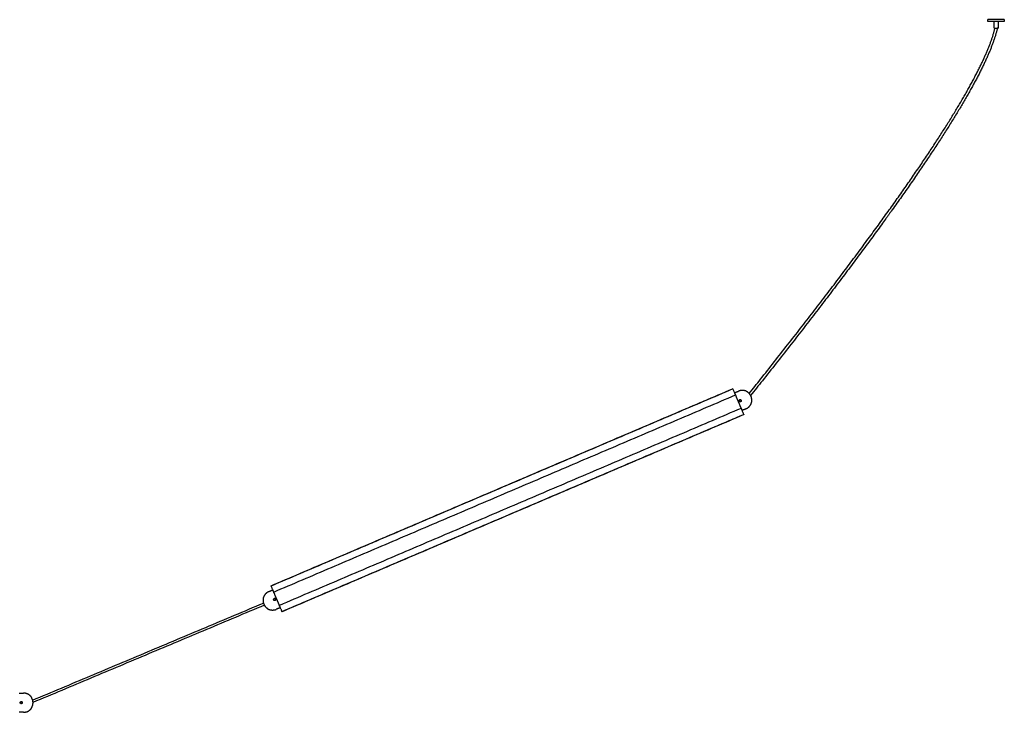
# Model space of a CAD drawing. Header units: millimetres. Extents: x 2945 to 7288, y 1104 to 2933.
# Tile 5 of 12: x 4500 to 5676, y 1109 to 1937. Entities that reach past the tile are written whole.
import ezdxf

# ---------------------------------------------------------------- set-up
doc = ezdxf.new("R2010")
doc.units = ezdxf.units.MM
doc.layers.add('Make2D$Visible$Curvas', color=7, linetype='Continuous')

msp = doc.modelspace()

# ---------------------------------------------------------------- linework, layer by layer
at = {"layer": 'Make2D$Visible$Curvas', "color": 7, "lineweight": -3}
for points, weights, knots in [([(5676.3, 1937.4), (5676.3, 1937.4), (5666.6, 1937.4), (5656.8, 1937.4), (5656.8, 1937.4)], [1, 0.707106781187, 1, 0.707106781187, 1], [-61.261057, -61.261057, -61.261057, -45.945793, -45.945793, -30.630528, -30.630528, -30.630528]), ([(5676.3, 1935.4), (5676.3, 1935.4), (5666.6, 1935.4), (5656.8, 1935.4), (5656.8, 1935.4)], [1, 0.707106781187, 1, 0.707106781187, 1], [-61.261057, -61.261057, -61.261057, -45.945793, -45.945793, -30.630528, -30.630528, -30.630528]), ([(5664.1, 1927.4), (5664.1, 1927.4), (5666.6, 1927.4), (5669.1, 1927.4), (5669.1, 1927.4)], [1, 0.707106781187, 1, 0.707106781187, 1], [0, 0, 0, 3.926991, 3.926991, 7.853982, 7.853982, 7.853982]), ([(5355, 1488.5), (5355, 1488.5), (5355.1, 1488.2), (5355.2, 1488), (5355.3, 1487.8)], [1, 0.866025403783, 1, 0.866025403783, 1], [-1.047198, -1.047198, -1.047198, -0.523599, -0.523599, 0, 0, 0]), ([(5361.5, 1473.2), (5361.6, 1473), (5361.7, 1472.8), (5361.8, 1472.5), (5361.8, 1472.5)], [1, 0.866025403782, 1, 0.866025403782, 1], [-1.047198, -1.047198, -1.047198, -0.523599, -0.523599, 0, 0, 0]), ([(4803.5, 1252.1), (4803.4, 1252.3), (4803.3, 1252.5), (4803.2, 1252.8), (4803.2, 1252.8)], [1, 0.866025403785, 1, 0.866025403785, 1], [0, 0, 0, 0.523599, 0.523599, 1.047198, 1.047198, 1.047198]), ([(4810, 1236.8), (4810, 1236.8), (4809.9, 1237.1), (4809.8, 1237.3), (4809.7, 1237.5)], [1, 0.866025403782, 1, 0.866025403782, 1], [-1.047198, -1.047198, -1.047198, -0.523599, -0.523599, 0, 0, 0])]:
    msp.add_rational_spline(points, weights, degree=2, knots=knots, dxfattribs=at)
for points, degree in [([(5656.8, 1935.4), (5656.8, 1937.4)], 1), ([(5664.1, 1927.4), (5664.1, 1935.4)], 1), ([(5669.1, 1935.4), (5669.1, 1927.4)], 1), ([(5676.3, 1937.4), (5676.3, 1935.4)], 1), ([(5534.4, 1698.8), (5532.8, 1696.6), (5531.2, 1694.4), (5529.6, 1692.2)], 3), ([(4800, 1260.3), (5351.8, 1496)], 1), ([(5351.9, 1495.7), (4800.1, 1260)], 1), ([(5351.9, 1495.7), (5352, 1495.4)], 1), ([(4803.2, 1252.8), (5355, 1488.5)], 1), ([(5353.9, 1491.1), (5358.7, 1493.1)], 1), ([(5355.3, 1487.8), (5355.4, 1487.4)], 1), ([(5361.1, 1482.6), (5361, 1482.7), (5360.8, 1482.7), (5360.7, 1482.7)], 3), ([(5361.8, 1472.5), (4810, 1236.8)], 1), ([(5359.5, 1481.9), (5359.5, 1481.8), (5359.4, 1481.6), (5359.4, 1481.5)], 3), ([(5359.4, 1481.4), (5359.4, 1481.3), (5359.5, 1481.1), (5359.5, 1481)], 3), ([(5359.5, 1481), (5359.6, 1480.8), (5359.7, 1480.7), (5359.8, 1480.6)], 3), ([(5361.5, 1482.4), (5361.4, 1482.5), (5361.3, 1482.6), (5361.1, 1482.6)], 3), ([(5361.3, 1473.6), (5361.5, 1473.2)], 1), ([(5361.8, 1482), (5361.8, 1482.1), (5361.7, 1482.3), (5361.5, 1482.4)], 3), ([(5361.9, 1481.5), (5361.9, 1481.7), (5361.9, 1481.8), (5361.8, 1482)], 3), ([(5367.7, 1472), (5362.9, 1469.9)], 1), ([(4813.1, 1229.6), (5364.9, 1465.3)], 1), ([(5365, 1465), (4813.2, 1229.3)], 1), ([(5364.7, 1465.6), (5364.9, 1465.3)], 1), ([(4800.3, 1259.7), (4800.1, 1260)], 1), ([(4797.3, 1253.3), (4802.1, 1255.4)], 1), ([(4803.7, 1251.7), (4803.5, 1252.1)], 1), ([(4515.1, 1123.5), (4790.9, 1239.6)], 1), ([(4792, 1237.1), (4515.5, 1120.7)], 1), ([(4803.4, 1244.7), (4803.3, 1244.6), (4803.2, 1244.4), (4803.1, 1244.3)], 3), ([(4803.1, 1244.3), (4803.1, 1244.1), (4803.1, 1244), (4803.1, 1243.8)], 3), ([(4803.1, 1243.8), (4803.1, 1243.7), (4803.1, 1243.5), (4803.2, 1243.3)], 3), ([(4803.2, 1243.3), (4803.2, 1243.2), (4803.3, 1243.1), (4803.4, 1242.9)], 3), ([(4805.5, 1244.3), (4805.4, 1244.5), (4805.3, 1244.6), (4805.2, 1244.7)], 3), ([(4805.5, 1244.3), (4805.4, 1244.4), (4805.3, 1244.6), (4805.2, 1244.7)], 3), ([(4805.6, 1243.8), (4805.6, 1244), (4805.5, 1244.2), (4805.5, 1244.3)], 3), ([(4809.7, 1237.5), (4809.6, 1237.9)], 1), ([(4811.1, 1234.2), (4806.3, 1232.2)], 1), ([(4813.1, 1229.6), (4813, 1229.9)], 1), ([(4499, 1132), (4504.2, 1132)], 1), ([(4500.3, 1120.9), (4500.3, 1120.7), (4500.2, 1120.6), (4500.2, 1120.5)], 3), ([(4500.2, 1120.5), (4500.2, 1120.3), (4500.3, 1120.1), (4500.3, 1120)], 3), ([(4500.6, 1121.4), (4500.5, 1121.2), (4500.4, 1121.1), (4500.3, 1120.9)], 3), ([(4502.4, 1121.4), (4502.3, 1121.5), (4502.1, 1121.6), (4502, 1121.6)], 3), ([(4502.6, 1121), (4502.6, 1121.1), (4502.5, 1121.2), (4502.4, 1121.4)], 3), ([(4502.7, 1120.9), (4502.6, 1121.1), (4502.5, 1121.2), (4502.4, 1121.4)], 3), ([(4502.7, 1120.5), (4502.7, 1120.6), (4502.7, 1120.8), (4502.7, 1120.9)], 3), ([(4502.7, 1120), (4502.7, 1120.1), (4502.7, 1120.3), (4502.7, 1120.5)], 3), ([(4504.2, 1109), (4499, 1109)], 1)]:
    msp.add_open_spline(points, degree=degree, dxfattribs=at)
for points, knots in [([(5515.3, 1677.3), (5519.3, 1682.8), (5523.3, 1688.3), (5527.3, 1693.8), (5529.2, 1696.5), (5531.2, 1699.1), (5533.1, 1701.8), (5535, 1704.5), (5536.9, 1707.1), (5538.8, 1709.8), (5542.5, 1715), (5546.2, 1720.1), (5549.8, 1725.3), (5553.4, 1730.3), (5556.9, 1735.3), (5560.4, 1740.3), (5563.7, 1745.2), (5567.1, 1750), (5570.4, 1754.9), (5572, 1757.2), (5573.6, 1759.6), (5575.2, 1761.9), (5576.8, 1764.3), (5578.4, 1766.6), (5579.9, 1768.9), (5581.5, 1771.2), (5583, 1773.5), (5584.5, 1775.7), (5586, 1778), (5587.5, 1780.3), (5589, 1782.5), (5590.4, 1784.7), (5591.9, 1786.9), (5593.3, 1789.1), (5594.7, 1791.2), (5596.1, 1793.4), (5597.5, 1795.6), (5598.9, 1797.7), (5600.2, 1799.8), (5601.6, 1801.9), (5602.9, 1804), (5604.3, 1806.1), (5605.6, 1808.2), (5606.9, 1810.2), (5608.1, 1812.2), (5609.4, 1814.3), (5610.7, 1816.3), (5611.9, 1818.3), (5613.2, 1820.3), (5614.4, 1822.3), (5615.5, 1824.2), (5616.7, 1826.1), (5617.9, 1828.1), (5619.1, 1830), (5620.2, 1832), (5621.3, 1833.8), (5622.4, 1835.7), (5623.5, 1837.5), (5624.6, 1839.4), (5625.7, 1841.3), (5626.8, 1843.1), (5627.8, 1844.9), (5628.9, 1846.7), (5629.9, 1848.4), (5630.9, 1850.2), (5631.9, 1852), (5632.9, 1853.8), (5633.4, 1854.6), (5633.8, 1855.5), (5634.3, 1856.4), (5634.8, 1857.2), (5635.3, 1858.1), (5635.7, 1858.9), (5636.2, 1859.8), (5636.7, 1860.6), (5637.1, 1861.4), (5637.6, 1862.3), (5638, 1863.1), (5638.5, 1864), (5638.9, 1864.8), (5639.3, 1865.6), (5639.8, 1866.4), (5640.2, 1867.2), (5640.6, 1868), (5641.1, 1868.9), (5641.9, 1870.5), (5642.7, 1872.1), (5643.6, 1873.7), (5644, 1874.4), (5644.4, 1875.2), (5644.7, 1876), (5645.1, 1876.8), (5645.5, 1877.5), (5645.9, 1878.3), (5646.3, 1879.1), (5646.7, 1879.8), (5647, 1880.6), (5647.4, 1881.3), (5647.8, 1882.1), (5648.2, 1882.9), (5648.5, 1883.6), (5648.9, 1884.3), (5649.2, 1885.1), (5649.6, 1885.8), (5649.9, 1886.5), (5650.3, 1887.3), (5650.6, 1888), (5650.9, 1888.7), (5651.3, 1889.4), (5651.6, 1890.1), (5651.9, 1890.9), (5652.3, 1891.6), (5652.6, 1892.3), (5652.9, 1893), (5653.2, 1893.7), (5653.5, 1894.4), (5653.8, 1895.1), (5654.1, 1895.8), (5654.4, 1896.4), (5654.7, 1897.1), (5655, 1897.8), (5655.3, 1898.5), (5655.6, 1899.1), (5655.9, 1899.8), (5656.1, 1900.5), (5656.4, 1901.1), (5656.7, 1901.8), (5657, 1902.4), (5657.2, 1903.1), (5657.5, 1903.7), (5657.7, 1904.4), (5658, 1905), (5658.2, 1905.7), (5658.5, 1906.3), (5658.7, 1906.9), (5659, 1907.5), (5659.2, 1908.2), (5659.4, 1908.8), (5659.7, 1909.4), (5659.9, 1910), (5660.1, 1910.6), (5660.3, 1911.2), (5660.6, 1911.8), (5660.8, 1912.4), (5661, 1913), (5661.2, 1913.6), (5661.4, 1914.2), (5661.6, 1914.8), (5661.8, 1915.4), (5662, 1916), (5662.2, 1916.5), (5662.4, 1917.1), (5662.5, 1917.7), (5662.7, 1918.2), (5662.9, 1918.8), (5663.1, 1919.3), (5663.2, 1919.9), (5663.4, 1920.5), (5663.6, 1921), (5663.7, 1921.6), (5663.9, 1922.1), (5664, 1922.6), (5664.2, 1923.2), (5664.3, 1923.7), (5664.5, 1924.2), (5664.6, 1924.7), (5664.7, 1925.3), (5664.9, 1925.8), (5665, 1926.3), (5665.1, 1926.7), (5665.2, 1927), (5665.2, 1927.4)], [241.494128, 241.494128, 241.494128, 241.494128, 261.883208, 261.883208, 261.883208, 271.737459, 271.737459, 271.737459, 281.59166, 281.59166, 281.59166, 300.618919, 300.618919, 300.618919, 318.965656, 318.965656, 318.965656, 336.632754, 336.632754, 336.632754, 345.127286, 345.127286, 345.127286, 353.622229, 353.622229, 353.622229, 361.777185, 361.777185, 361.777185, 369.93276, 369.93276, 369.93276, 377.750443, 377.750443, 377.750443, 385.567994, 385.567994, 385.567994, 393.047796, 393.047796, 393.047796, 400.527534, 400.527534, 400.527534, 407.671242, 407.671242, 407.671242, 414.813906, 414.813906, 414.813906, 421.62081, 421.62081, 421.62081, 428.427151, 428.427151, 428.427151, 434.899935, 434.899935, 434.899935, 441.371181, 441.371181, 441.371181, 447.509269, 447.509269, 447.509269, 453.647104, 453.647104, 453.647104, 456.59127, 456.59127, 456.59127, 459.535373, 459.535373, 459.535373, 462.396505, 462.396505, 462.396505, 465.257216, 465.257216, 465.257216, 468.03596, 468.03596, 468.03596, 470.814063, 470.814063, 470.814063, 476.205675, 476.205675, 476.205675, 478.819112, 478.819112, 478.819112, 481.431879, 481.431879, 481.431879, 483.963388, 483.963388, 483.963388, 486.494662, 486.494662, 486.494662, 488.94405, 488.94405, 488.94405, 491.393227, 491.393227, 491.393227, 493.761918, 493.761918, 493.761918, 496.129184, 496.129184, 496.129184, 498.41606, 498.41606, 498.41606, 500.703409, 500.703409, 500.703409, 502.928954, 502.928954, 502.928954, 505.114123, 505.114123, 505.114123, 507.260669, 507.260669, 507.260669, 509.365651, 509.365651, 509.365651, 511.431128, 511.431128, 511.431128, 513.456382, 513.456382, 513.456382, 515.442323, 515.442323, 515.442323, 517.388607, 517.388607, 517.388607, 519.296192, 519.296192, 519.296192, 521.163946, 521.163946, 521.163946, 522.991539, 522.991539, 522.991539, 524.78102, 524.78102, 524.78102, 526.532171, 526.532171, 526.532171, 528.244117, 528.244117, 528.244117, 529.917989, 529.917989, 529.917989, 531.554511, 531.554511, 531.554511, 533.152689, 533.152689, 533.152689, 534.275208, 534.275208, 534.275208, 534.275208]), ([(5668.1, 1927.3), (5668.1, 1927.3), (5668.1, 1927.2), (5668.1, 1927.2), (5667.9, 1926.7), (5667.8, 1926.1), (5667.7, 1925.6), (5667.6, 1925.1), (5667.4, 1924.6), (5667.3, 1924), (5667.2, 1923.5), (5667, 1923), (5666.9, 1922.4), (5666.7, 1921.9), (5666.6, 1921.3), (5666.4, 1920.8), (5666.2, 1920.2), (5666.1, 1919.7), (5665.9, 1919.1), (5665.7, 1918.5), (5665.6, 1918), (5665.4, 1917.4), (5665.2, 1916.8), (5665, 1916.2), (5664.8, 1915.7), (5664.6, 1915.1), (5664.4, 1914.5), (5664.2, 1913.9), (5664, 1913.3), (5663.8, 1912.7), (5663.6, 1912.1), (5663.4, 1911.5), (5663.2, 1910.9), (5663, 1910.3), (5662.8, 1909.7), (5662.5, 1909), (5662.3, 1908.4), (5662.1, 1907.8), (5661.8, 1907.2), (5661.6, 1906.5), (5661.3, 1905.9), (5661.1, 1905.3), (5660.8, 1904.6), (5660.6, 1904), (5660.3, 1903.3), (5660.1, 1902.7), (5659.8, 1902), (5659.5, 1901.4), (5659.3, 1900.7), (5659, 1900.1), (5658.7, 1899.4), (5658.4, 1898.7), (5658.2, 1898), (5657.9, 1897.4), (5657.6, 1896.7), (5657.3, 1896), (5657, 1895.3), (5656.7, 1894.6), (5656.4, 1893.9), (5656.1, 1893.2), (5655.8, 1892.5), (5655.4, 1891.8), (5655.1, 1891.1), (5654.8, 1890.4), (5654.5, 1889.7), (5654.1, 1889), (5653.8, 1888.3), (5653.5, 1887.5), (5653.1, 1886.8), (5652.8, 1886.1), (5652.5, 1885.3), (5652.1, 1884.6), (5651.7, 1883.9), (5651.4, 1883.1), (5651, 1882.4), (5650.7, 1881.6), (5650.3, 1880.9), (5649.9, 1880.1), (5649.6, 1879.3), (5649.2, 1878.6), (5648.8, 1877.8), (5648.4, 1877.1), (5648, 1876.3), (5647.6, 1875.5), (5647.2, 1874.7), (5646.9, 1873.9), (5646.5, 1873.2), (5646.1, 1872.4), (5645.2, 1870.8), (5644.4, 1869.2), (5643.6, 1867.6), (5643.1, 1866.7), (5642.7, 1865.9), (5642.3, 1865.1), (5641.8, 1864.3), (5641.4, 1863.5), (5640.9, 1862.6), (5640.5, 1861.8), (5640, 1860.9), (5639.6, 1860.1), (5639.1, 1859.3), (5638.7, 1858.4), (5638.2, 1857.6), (5637.7, 1856.7), (5637.2, 1855.9), (5636.8, 1855), (5636.3, 1854.1), (5635.8, 1853.3), (5635.3, 1852.4), (5634.3, 1850.6), (5633.3, 1848.8), (5632.3, 1847.1), (5631.3, 1845.3), (5630.3, 1843.5), (5629.2, 1841.7), (5628.1, 1839.8), (5627.1, 1838), (5626, 1836.1), (5624.9, 1834.2), (5623.7, 1832.4), (5622.6, 1830.5), (5621.5, 1828.6), (5620.3, 1826.6), (5619.1, 1824.7), (5617.9, 1822.7), (5616.7, 1820.8), (5615.5, 1818.9), (5614.3, 1816.8), (5613, 1814.8), (5611.8, 1812.8), (5610.5, 1810.8), (5609.2, 1808.7), (5608, 1806.7), (5606.6, 1804.6), (5605.3, 1802.5), (5603.9, 1800.4), (5602.6, 1798.3), (5601.3, 1796.2), (5599.9, 1794.1), (5598.5, 1791.9), (5597.1, 1789.7), (5595.6, 1787.5), (5594.2, 1785.3), (5592.8, 1783.2), (5591.3, 1781), (5589.8, 1778.7), (5588.3, 1776.4), (5586.8, 1774.2), (5585.3, 1771.9), (5583.8, 1769.6), (5582.3, 1767.4), (5580.7, 1765), (5579.1, 1762.7), (5577.5, 1760.3), (5575.9, 1758), (5574.3, 1755.6), (5572.7, 1753.3), (5569.4, 1748.4), (5566, 1743.6), (5562.7, 1738.7), (5559.2, 1733.7), (5555.7, 1728.7), (5552.1, 1723.7), (5548.5, 1718.5), (5544.8, 1713.3), (5541.1, 1708.2), (5540.8, 1707.7), (5540.5, 1707.3), (5540.1, 1706.8), (5539.8, 1706.4), (5539.5, 1706), (5539.2, 1705.5), (5538.9, 1705.1), (5538.6, 1704.6), (5538.2, 1704.2), (5537.9, 1703.7), (5537.6, 1703.3), (5537.3, 1702.8), (5537, 1702.4), (5536.6, 1701.9), (5536.3, 1701.5), (5536, 1701.1), (5535.7, 1700.6), (5535.4, 1700.2), (5535, 1699.7), (5534.7, 1699.3), (5534.4, 1698.8), (5534.1, 1698.4), (5533.8, 1697.9), (5533.4, 1697.5), (5533.1, 1697.1), (5532.8, 1696.6), (5532.5, 1696.2), (5532.1, 1695.7), (5531.8, 1695.3), (5531.5, 1694.8), (5531.2, 1694.4), (5530.9, 1693.9), (5530.5, 1693.5), (5530.2, 1693.1), (5529.9, 1692.6), (5529.6, 1692.2)], [4.440933, 4.440933, 4.440933, 4.440933, 4.599788, 4.599788, 4.599788, 6.200517, 6.200517, 6.200517, 7.837673, 7.837673, 7.837673, 9.511458, 9.511458, 9.511458, 11.220952, 11.220952, 11.220952, 12.966984, 12.966984, 12.966984, 14.750788, 14.750788, 14.750788, 16.571553, 16.571553, 16.571553, 18.42913, 18.42913, 18.42913, 20.325671, 20.325671, 20.325671, 22.260902, 22.260902, 22.260902, 24.233735, 24.233735, 24.233735, 26.245198, 26.245198, 26.245198, 28.294995, 28.294995, 28.294995, 30.384099, 30.384099, 30.384099, 32.511828, 32.511828, 32.511828, 34.680307, 34.680307, 34.680307, 36.886604, 36.886604, 36.886604, 39.132531, 39.132531, 39.132531, 41.439732, 41.439732, 41.439732, 43.745437, 43.745437, 43.745437, 46.131208, 46.131208, 46.131208, 48.517492, 48.517492, 48.517492, 50.983965, 50.983965, 50.983965, 53.449812, 53.449812, 53.449812, 55.997284, 55.997284, 55.997284, 58.544228, 58.544228, 58.544228, 61.172185, 61.172185, 61.172185, 63.800119, 63.800119, 63.800119, 69.21965, 69.21965, 69.21965, 72.011191, 72.011191, 72.011191, 74.802792, 74.802792, 74.802792, 77.676171, 77.676171, 77.676171, 80.549437, 80.549437, 80.549437, 83.505503, 83.505503, 83.505503, 86.461138, 86.461138, 86.461138, 92.621436, 92.621436, 92.621436, 98.780236, 98.780236, 98.780236, 105.271655, 105.271655, 105.271655, 111.763115, 111.763115, 111.763115, 118.587668, 118.587668, 118.587668, 125.41149, 125.41149, 125.41149, 132.570672, 132.570672, 132.570672, 139.729776, 139.729776, 139.729776, 147.22456, 147.22456, 147.22456, 154.718427, 154.718427, 154.718427, 162.549737, 162.549737, 162.549737, 170.380318, 170.380318, 170.380318, 178.548521, 178.548521, 178.548521, 186.715343, 186.715343, 186.715343, 195.221916, 195.221916, 195.221916, 203.727401, 203.727401, 203.727401, 221.415383, 221.415383, 221.415383, 239.781489, 239.781489, 239.781489, 258.826757, 258.826757, 258.826757, 259.826757, 259.826757, 259.826757, 260.826757, 260.826757, 260.826757, 261.826757, 261.826757, 261.826757, 262.826757, 262.826757, 262.826757, 263.826757, 263.826757, 263.826757, 264.826757, 264.826757, 264.826757, 265.826757, 265.826757, 265.826757, 266.826757, 266.826757, 266.826757, 267.826757, 267.826757, 267.826757, 268.826757, 268.826757, 268.826757, 269.826757, 269.826757, 269.826757, 270.826757, 270.826757, 270.826757, 270.826757]), ([(5668.1, 1927.3), (5668.1, 1927.3), (5668.1, 1927.3), (5668, 1927.3), (5667.9, 1927.4), (5667.8, 1927.4), (5667.7, 1927.4), (5667.7, 1927.4), (5667.7, 1927.4)], [-2.211884, -2.211884, -2.211884, -2.211884, -1.864199, -1.681387, -1.49348, -1.301957, -1.108486, -1.105905, -1.105905, -1.105905, -1.105905]), ([(5667.7, 1927.4), (5667.7, 1927.4), (5667.8, 1927.4), (5667.9, 1927.4), (5668, 1927.3), (5668.1, 1927.3), (5668.1, 1927.3), (5668.1, 1927.3)], [1.113153, 1.113153, 1.113153, 1.113153, 1.301938, 1.493458, 1.681362, 1.864171, 2.212539, 2.212539, 2.212539, 2.212539]), ([(5529.6, 1692.2), (5525.6, 1686.7), (5521.6, 1681.2), (5517.6, 1675.7), (5513.4, 1670), (5509.2, 1664.4), (5505, 1658.7), (5500.7, 1652.9), (5496.4, 1647.1), (5492, 1641.3), (5487.6, 1635.3), (5483.1, 1629.3), (5478.5, 1623.3), (5473.9, 1617.2), (5469.2, 1611), (5464.6, 1604.9), (5459.7, 1598.6), (5454.9, 1592.3), (5450.1, 1586), (5445.1, 1579.5), (5440.1, 1573.1), (5435.1, 1566.6), (5429.9, 1560), (5424.8, 1553.3), (5419.6, 1546.7), (5414.3, 1539.9), (5409, 1533.1), (5403.6, 1526.4), (5398.2, 1519.4), (5392.7, 1512.5), (5387.2, 1505.5), (5382.5, 1499.6), (5377.8, 1493.8), (5373.2, 1487.9)], [8.218652, 8.218652, 8.218652, 8.218652, 28.623417, 28.623417, 28.623417, 49.710452, 49.710452, 49.710452, 71.479181, 71.479181, 71.479181, 93.929843, 93.929843, 93.929843, 117.063956, 117.063956, 117.063956, 140.880243, 140.880243, 140.880243, 165.381831, 165.381831, 165.381831, 190.567561, 190.567561, 190.567561, 216.436971, 216.436971, 216.436971, 242.9921, 242.9921, 242.9921, 265.548052, 265.548052, 265.548052, 265.548052]), ([(5371.5, 1490.2), (5376, 1495.9), (5380.5, 1501.6), (5385, 1507.3), (5390.5, 1514.2), (5396, 1521.2), (5401.4, 1528.1), (5406.8, 1534.9), (5412.1, 1541.7), (5417.4, 1548.5), (5422.6, 1555.1), (5427.7, 1561.7), (5432.9, 1568.3), (5437.9, 1574.8), (5442.9, 1581.2), (5447.8, 1587.7), (5452.7, 1594), (5457.5, 1600.3), (5462.3, 1606.6), (5467, 1612.7), (5471.7, 1618.9), (5476.3, 1625), (5480.8, 1631), (5485.3, 1636.9), (5489.8, 1642.9), (5494.1, 1648.7), (5498.5, 1654.6), (5502.8, 1660.4), (5507, 1666), (5511.1, 1671.7), (5515.3, 1677.3)], [5.482653, 5.482653, 5.482653, 5.482653, 27.230751, 27.230751, 27.230751, 53.776624, 53.776624, 53.776624, 79.636281, 79.636281, 79.636281, 104.811719, 104.811719, 104.811719, 129.302431, 129.302431, 129.302431, 153.107209, 153.107209, 153.107209, 176.229123, 176.229123, 176.229123, 198.66683, 198.66683, 198.66683, 220.421779, 220.421779, 220.421779, 241.494128, 241.494128, 241.494128, 241.494128]), ([(5359.5, 1481), (5359.5, 1481.1), (5359.5, 1481.2), (5359.4, 1481.3), (5359.4, 1481.4), (5359.4, 1481.6), (5359.5, 1481.8), (5359.6, 1482.1), (5359.7, 1482.2), (5359.8, 1482.4), (5359.9, 1482.5), (5360, 1482.6), (5360.1, 1482.6), (5360.3, 1482.7), (5360.5, 1482.7), (5360.8, 1482.7), (5361, 1482.7), (5361.3, 1482.6), (5361.4, 1482.5), (5361.7, 1482.3), (5361.8, 1482.1), (5361.8, 1482)], [0, 0, 0, 0, 0.246903, 0.246903, 0.493806, 0.493806, 0.987612, 0.987612, 1.481418, 1.481418, 1.728321, 1.728321, 1.975223, 1.975223, 2.469029, 2.469029, 2.962835, 2.962835, 3.456641, 3.456641, 3.950447, 3.950447, 3.950447, 3.950447]), ([(5360.7, 1482.7), (5360.7, 1482.7), (5360.7, 1482.7), (5360.5, 1482.7), (5360.3, 1482.7), (5360.1, 1482.6), (5360, 1482.5), (5359.9, 1482.4)], [1.4827196, 1.4827196, 1.4827196, 1.4827196, 1.4832549, 1.4832549, 1.9776732, 1.9776732, 2.3709788, 2.3709788, 2.3709788, 2.3709788]), ([(5360.5, 1482.7), (5360.5, 1482.7), (5360.4, 1482.7), (5360.3, 1482.7), (5360.3, 1482.7), (5360.2, 1482.6)], [1.6439787, 1.6439787, 1.6439787, 1.6439787, 1.7283205, 1.7283205, 1.9649509, 1.9649509, 1.9649509, 1.9649509]), ([(5361.5, 1482.4), (5361.4, 1482.5), (5361.3, 1482.6), (5361, 1482.7), (5360.8, 1482.7), (5360.7, 1482.7)], [0.497996, 0.497996, 0.497996, 0.497996, 0.9888366, 0.9888366, 1.4805343, 1.4805343, 1.4805343, 1.4805343]), ([(5370.9, 1490.8), (5370.8, 1490.9), (5370.7, 1491), (5370.5, 1491.2), (5370.4, 1491.3), (5370.3, 1491.4), (5370.2, 1491.5), (5370, 1491.6), (5369.9, 1491.7), (5369.7, 1491.9), (5369.6, 1492), (5369.5, 1492.1), (5369.5, 1492.2), (5369.4, 1492.2), (5369.4, 1492.2), (5369.4, 1492.2)], [0, 0, 0, 0, 0.37557, 0.37557, 0.75114, 0.75114, 1.12671, 1.12671, 1.502279, 1.502279, 2.253419, 2.253419, 2.628989, 2.628989, 3.004559, 3.004559, 3.004559, 3.004559]), ([(5359.7, 1482.3), (5359.7, 1482.3), (5359.7, 1482.2), (5359.6, 1482.1), (5359.5, 1482), (5359.5, 1481.8), (5359.4, 1481.6), (5359.4, 1481.5)], [2.5552201, 2.5552201, 2.5552201, 2.5552201, 2.7193007, 2.7193007, 2.9665099, 2.9665099, 3.4608209, 3.4608209, 3.4608209, 3.4608209]), ([(5359.4, 1481.5), (5359.4, 1481.5), (5359.4, 1481.5), (5359.4, 1481.3), (5359.5, 1481.1), (5359.5, 1481)], [3.4609274, 3.4609274, 3.4609274, 3.4609274, 3.4609282, 3.4609282, 3.9553465, 3.9553465, 3.9553465, 3.9553465]), ([(5360.2, 1482.6), (5360, 1482.6), (5359.9, 1482.5), (5359.7, 1482.2), (5359.6, 1482.1), (5359.5, 1482)], [1.9845816, 1.9845816, 1.9845816, 1.9845816, 2.4690293, 2.4690293, 2.9506965, 2.9506965, 2.9506965, 2.9506965]), ([(5361.8, 1482), (5361.9, 1481.8), (5361.9, 1481.7), (5361.9, 1481.3), (5361.9, 1481.2), (5361.8, 1480.9), (5361.7, 1480.7), (5361.5, 1480.5), (5361.3, 1480.4), (5361, 1480.3), (5360.8, 1480.2), (5360.5, 1480.2), (5360.4, 1480.3), (5360.1, 1480.4), (5359.9, 1480.5), (5359.7, 1480.7), (5359.6, 1480.8), (5359.5, 1481)], [0, 0, 0, 0, 0.494393, 0.494393, 0.988786, 0.988786, 1.483179, 1.483179, 1.977572, 1.977572, 2.471965, 2.471965, 2.966358, 2.966358, 3.460751, 3.460751, 3.955144, 3.955144, 3.955144, 3.955144]), ([(5361.8, 1482.1), (5361.8, 1482.1), (5361.7, 1482.1), (5361.7, 1482.2), (5361.6, 1482.3), (5361.6, 1482.3)], [0.0840528, 0.0840528, 0.0840528, 0.0840528, 0.2469029, 0.2469029, 0.404477, 0.404477, 0.404477, 0.404477]), ([(5369.3, 1472.8), (5369.3, 1472.8), (5369.3, 1472.8), (5369.3, 1472.8), (5369.3, 1472.8), (5369.4, 1472.9), (5369.5, 1473), (5369.7, 1473.1), (5369.8, 1473.2), (5370, 1473.4), (5370.2, 1473.5), (5370.3, 1473.6)], [0, 0, 0, 0, 0.251066, 0.251066, 0.502131, 0.502131, 1.004263, 1.004263, 1.506394, 1.506394, 2.008525, 2.008525, 2.008525, 2.008525]), ([(5370.3, 1473.6), (5370.4, 1473.7), (5370.6, 1473.8), (5370.8, 1474), (5370.9, 1474.1), (5371.1, 1474.2), (5371.2, 1474.3), (5371.3, 1474.4), (5371.3, 1474.4), (5371.3, 1474.4)], [0, 0, 0, 0, 0.503256, 0.503256, 1.006512, 1.006512, 1.509768, 1.509768, 2.013024, 2.013024, 2.013024, 2.013024]), ([(5374.5, 1480.4), (5374.5, 1480.4), (5374.5, 1480.4), (5374.5, 1480.5), (5374.5, 1480.5), (5374.5, 1480.6), (5374.5, 1480.7), (5374.5, 1480.8), (5374.5, 1480.9), (5374.5, 1481.2), (5374.5, 1481.4), (5374.5, 1481.9), (5374.5, 1482.2), (5374.5, 1482.4)], [0, 0, 0, 0, 0.375838, 0.375838, 0.751676, 0.751676, 1.127515, 1.127515, 1.503353, 1.503353, 2.255029, 2.255029, 3.006706, 3.006706, 3.006706, 3.006706]), ([(4790.5, 1244.9), (4790.5, 1244.9), (4790.5, 1244.9), (4790.5, 1244.9), (4790.5, 1244.8), (4790.5, 1244.6), (4790.5, 1244.5), (4790.5, 1244.2), (4790.5, 1244.1), (4790.5, 1243.9), (4790.5, 1243.8), (4790.5, 1243.5), (4790.5, 1243.4), (4790.5, 1243.2), (4790.5, 1243), (4790.5, 1242.9)], [0, 0, 0, 0, 0.37557, 0.37557, 0.75114, 0.75114, 1.502279, 1.502279, 1.877849, 1.877849, 2.253419, 2.253419, 2.628989, 2.628989, 3.004559, 3.004559, 3.004559, 3.004559]), ([(4803.2, 1243.3), (4803.1, 1243.5), (4803.1, 1243.7), (4803.1, 1244), (4803.1, 1244.1), (4803.2, 1244.4), (4803.3, 1244.6), (4803.5, 1244.8), (4803.7, 1244.9), (4803.9, 1245), (4804, 1245), (4804.1, 1245.1), (4804.2, 1245.1), (4804.5, 1245.1), (4804.6, 1245.1), (4804.9, 1244.9), (4805.1, 1244.8), (4805.2, 1244.7), (4805.3, 1244.6), (4805.4, 1244.5), (4805.4, 1244.4), (4805.5, 1244.3)], [0, 0, 0, 0, 0.493806, 0.493806, 0.987612, 0.987612, 1.481418, 1.481418, 1.975223, 1.975223, 2.222126, 2.222126, 2.469029, 2.469029, 2.962835, 2.962835, 3.456641, 3.456641, 3.703544, 3.703544, 3.950447, 3.950447, 3.950447, 3.950447]), ([(4803.4, 1244.7), (4803.3, 1244.6), (4803.2, 1244.4), (4803.1, 1244.3), (4803.1, 1244.3), (4803.1, 1244.3)], [2.4748122, 2.4748122, 2.4748122, 2.4748122, 2.9665099, 2.9665099, 2.9666051, 2.9666051, 2.9666051, 2.9666051]), ([(4803.1, 1244.3), (4803.1, 1244.3), (4803.1, 1244.3), (4803.1, 1244.1), (4803.1, 1244), (4803.1, 1243.8)], [2.9628343, 2.9628343, 2.9628343, 2.9628343, 2.9628352, 2.9628352, 3.4555582, 3.4555582, 3.4555582, 3.4555582]), ([(4803.1, 1243.7), (4803.1, 1243.7), (4803.1, 1243.6), (4803.1, 1243.5), (4803.1, 1243.4), (4803.1, 1243.4)], [3.54597, 3.54597, 3.54597, 3.54597, 3.703544, 3.703544, 3.8951764, 3.8951764, 3.8951764, 3.8951764]), ([(4805.5, 1244.3), (4805.5, 1244.2), (4805.6, 1244), (4805.6, 1243.7), (4805.5, 1243.5), (4805.4, 1243.2), (4805.3, 1243.1), (4805.1, 1242.8), (4805, 1242.7), (4804.6, 1242.6), (4804.5, 1242.6), (4804.2, 1242.6), (4804, 1242.6), (4803.7, 1242.7), (4803.6, 1242.8), (4803.3, 1243), (4803.2, 1243.2), (4803.2, 1243.3)], [0, 0, 0, 0, 0.494393, 0.494393, 0.988786, 0.988786, 1.483179, 1.483179, 1.977572, 1.977572, 2.471965, 2.471965, 2.966358, 2.966358, 3.460751, 3.460751, 3.955144, 3.955144, 3.955144, 3.955144]), ([(4804.2, 1245.1), (4804.1, 1245.1), (4803.9, 1245), (4803.7, 1244.9), (4803.5, 1244.8), (4803.4, 1244.7), (4803.4, 1244.7), (4803.4, 1244.7)], [1.584365, 1.584365, 1.584365, 1.584365, 1.9776732, 1.9776732, 2.4720916, 2.4720916, 2.4724012, 2.4724012, 2.4724012, 2.4724012]), ([(4803.8, 1245), (4803.7, 1244.9), (4803.7, 1244.9), (4803.6, 1244.8), (4803.6, 1244.8), (4803.5, 1244.8)], [1.9854933, 1.9854933, 1.9854933, 1.9854933, 2.2221264, 2.2221264, 2.3064651, 2.3064651, 2.3064651, 2.3064651]), ([(4804.8, 1245), (4804.6, 1245.1), (4804.5, 1245.1), (4804.1, 1245.1), (4804, 1245), (4803.8, 1245)], [0.9997468, 0.9997468, 0.9997468, 0.9997468, 1.4814176, 1.4814176, 1.9658653, 1.9658653, 1.9658653, 1.9658653]), ([(4805.2, 1244.7), (4805.1, 1244.8), (4804.9, 1244.9), (4804.7, 1245), (4804.6, 1245), (4804.5, 1245.1), (4804.4, 1245.1), (4804.4, 1245.1)], [0.4945232, 0.4945232, 0.4945232, 0.4945232, 0.9888366, 0.9888366, 1.2360458, 1.2360458, 1.4001237, 1.4001237, 1.4001237, 1.4001237]), ([(4805.2, 1244.7), (4805.2, 1244.7), (4805.2, 1244.7), (4805.1, 1244.8), (4804.9, 1244.9), (4804.8, 1245)], [0.4938043, 0.4938043, 0.4938043, 0.4938043, 0.4938059, 0.4938059, 0.9823826, 0.9823826, 0.9823826, 0.9823826]), ([(4794.1, 1234.5), (4794.3, 1234.3), (4794.5, 1234.1), (4794.8, 1233.8), (4795, 1233.7), (4795.2, 1233.5), (4795.2, 1233.4), (4795.4, 1233.3), (4795.4, 1233.3), (4795.5, 1233.2), (4795.5, 1233.2), (4795.5, 1233.1), (4795.6, 1233.1), (4795.6, 1233.1)], [0, 0, 0, 0, 0.751676, 0.751676, 1.503353, 1.503353, 1.879191, 1.879191, 2.255029, 2.255029, 2.630868, 2.630868, 3.006706, 3.006706, 3.006706, 3.006706]), ([(4802.1, 1231.3), (4802.1, 1231.3), (4802.1, 1231.3), (4802.2, 1231.3), (4802.3, 1231.3), (4802.6, 1231.3), (4802.7, 1231.3), (4803, 1231.4), (4803.2, 1231.4), (4803.4, 1231.4)], [0, 0, 0, 0, 0.503256, 0.503256, 1.006512, 1.006512, 1.509768, 1.509768, 2.013024, 2.013024, 2.013024, 2.013024]), ([(4803.4, 1231.4), (4803.5, 1231.4), (4803.7, 1231.5), (4804, 1231.5), (4804.1, 1231.5), (4804.4, 1231.6), (4804.5, 1231.6), (4804.6, 1231.6), (4804.6, 1231.6), (4804.6, 1231.6), (4804.6, 1231.6), (4804.6, 1231.6)], [0, 0, 0, 0, 0.502131, 0.502131, 1.004263, 1.004263, 1.506394, 1.506394, 1.75746, 1.75746, 2.008525, 2.008525, 2.008525, 2.008525]), ([(4500.2, 1120.5), (4500.2, 1120.6), (4500.3, 1120.6), (4500.3, 1120.8), (4500.3, 1120.9), (4500.4, 1121.1), (4500.5, 1121.2), (4500.7, 1121.5), (4500.9, 1121.6), (4501.1, 1121.7), (4501.2, 1121.7), (4501.3, 1121.7), (4501.4, 1121.7), (4501.7, 1121.7), (4501.8, 1121.7), (4502.1, 1121.6), (4502.3, 1121.5), (4502.5, 1121.2), (4502.6, 1121.1), (4502.7, 1120.8), (4502.7, 1120.6), (4502.7, 1120.5)], [0, 0, 0, 0, 0.246903, 0.246903, 0.493806, 0.493806, 0.987612, 0.987612, 1.481418, 1.481418, 1.728321, 1.728321, 1.975223, 1.975223, 2.469029, 2.469029, 2.962835, 2.962835, 3.456641, 3.456641, 3.950447, 3.950447, 3.950447, 3.950447]), ([(4500.3, 1120.9), (4500.3, 1120.9), (4500.3, 1120.9), (4500.3, 1120.8), (4500.2, 1120.6), (4500.2, 1120.5)], [3.4609255, 3.4609255, 3.4609255, 3.4609255, 3.4609282, 3.4609282, 3.9553465, 3.9553465, 3.9553465, 3.9553465]), ([(4502.7, 1120.5), (4502.7, 1120.3), (4502.7, 1120.1), (4502.6, 1119.8), (4502.5, 1119.7), (4502.3, 1119.5), (4502.1, 1119.4), (4501.8, 1119.3), (4501.7, 1119.2), (4501.3, 1119.2), (4501.2, 1119.3), (4500.9, 1119.4), (4500.7, 1119.5), (4500.5, 1119.7), (4500.4, 1119.8), (4500.3, 1120.1), (4500.2, 1120.3), (4500.2, 1120.5)], [0, 0, 0, 0, 0.494393, 0.494393, 0.988786, 0.988786, 1.483179, 1.483179, 1.977572, 1.977572, 2.471965, 2.471965, 2.966358, 2.966358, 3.460751, 3.460751, 3.955144, 3.955144, 3.955144, 3.955144]), ([(4500.9, 1121.6), (4500.9, 1121.6), (4500.8, 1121.5), (4500.7, 1121.5), (4500.7, 1121.4), (4500.5, 1121.2), (4500.4, 1121.1), (4500.3, 1120.9)], [2.5699812, 2.5699812, 2.5699812, 2.5699812, 2.7193007, 2.7193007, 2.9665099, 2.9665099, 3.4608209, 3.4608209, 3.4608209, 3.4608209]), ([(4501.5, 1121.7), (4501.3, 1121.7), (4501.2, 1121.7), (4500.9, 1121.6), (4500.7, 1121.5), (4500.6, 1121.4)], [1.9845804, 1.9845804, 1.9845804, 1.9845804, 2.4690293, 2.4690293, 2.9506968, 2.9506968, 2.9506968, 2.9506968]), ([(4502, 1121.6), (4502, 1121.6), (4502, 1121.6), (4501.8, 1121.7), (4501.7, 1121.7), (4501.4, 1121.7), (4501.2, 1121.7), (4501.1, 1121.7)], [1.4829712, 1.4829712, 1.4829712, 1.4829712, 1.4832549, 1.4832549, 1.9776732, 1.9776732, 2.3709788, 2.3709788, 2.3709788, 2.3709788]), ([(4501.8, 1121.7), (4501.8, 1121.7), (4501.8, 1121.7), (4501.7, 1121.7), (4501.6, 1121.7), (4501.5, 1121.7)], [1.6439809, 1.6439809, 1.6439809, 1.6439809, 1.7283205, 1.7283205, 1.9649508, 1.9649508, 1.9649508, 1.9649508]), ([(4502.4, 1121.4), (4502.4, 1121.4), (4502.4, 1121.4), (4502.3, 1121.5), (4502.1, 1121.6), (4502, 1121.6)], [0.988826, 0.988826, 0.988826, 0.988826, 0.9888366, 0.9888366, 1.480536, 1.480536, 1.480536, 1.480536]), ([(4502.7, 1120.5), (4502.7, 1120.6), (4502.7, 1120.7), (4502.7, 1120.8), (4502.7, 1120.8), (4502.7, 1120.9)], [0.0772725, 0.0772725, 0.0772725, 0.0772725, 0.2469029, 0.2469029, 0.4045069, 0.4045069, 0.4045069, 0.4045069]), ([(4514.6, 1125.1), (4514.5, 1125.2), (4514.4, 1125.3), (4514.3, 1125.5), (4514.3, 1125.6), (4514.2, 1125.8), (4514.2, 1125.9), (4514.1, 1126.1), (4514, 1126.2), (4513.9, 1126.5), (4513.9, 1126.6), (4513.8, 1126.8), (4513.8, 1126.8), (4513.8, 1126.9), (4513.8, 1126.9), (4513.8, 1126.9)], [0, 0, 0, 0, 0.37557, 0.37557, 0.75114, 0.75114, 1.12671, 1.12671, 1.502279, 1.502279, 2.253419, 2.253419, 2.628989, 2.628989, 3.004559, 3.004559, 3.004559, 3.004559]), ([(4506, 1109.1), (4506, 1109.1), (4506, 1109.1), (4506, 1109.1), (4506.1, 1109.1), (4506.2, 1109.1), (4506.3, 1109.2), (4506.5, 1109.2), (4506.6, 1109.3), (4506.9, 1109.4), (4507.1, 1109.4), (4507.2, 1109.4)], [0, 0, 0, 0, 0.251066, 0.251066, 0.502131, 0.502131, 1.004263, 1.004263, 1.506394, 1.506394, 2.008525, 2.008525, 2.008525, 2.008525]), ([(4507.2, 1109.4), (4507.4, 1109.5), (4507.6, 1109.5), (4507.9, 1109.6), (4508, 1109.6), (4508.2, 1109.7), (4508.3, 1109.7), (4508.5, 1109.8), (4508.5, 1109.8), (4508.5, 1109.8)], [0, 0, 0, 0, 0.503256, 0.503256, 1.006512, 1.006512, 1.509768, 1.509768, 2.013024, 2.013024, 2.013024, 2.013024]), ([(4513.8, 1114), (4513.8, 1114), (4513.8, 1114.1), (4513.8, 1114.1), (4513.8, 1114.1), (4513.8, 1114.3), (4513.9, 1114.3), (4513.9, 1114.5), (4514, 1114.5), (4514.1, 1114.8), (4514.2, 1115), (4514.3, 1115.4), (4514.4, 1115.7), (4514.6, 1115.9)], [0, 0, 0, 0, 0.375838, 0.375838, 0.751676, 0.751676, 1.127515, 1.127515, 1.503353, 1.503353, 2.255029, 2.255029, 3.006706, 3.006706, 3.006706, 3.006706])]:
    msp.add_open_spline(points, degree=3, knots=knots, dxfattribs=at)
for points, weights in [([(5351.8, 1496), (5351.8, 1496), (5351.9, 1495.7)], [1, 0.866025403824, 1]), ([(5352, 1495.4), (5355, 1488.5), (5355, 1488.5)], [1, 0.866025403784, 1]), ([(5355.4, 1487.4), (5358.4, 1480.5), (5361.3, 1473.6)], [1, 0.866025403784, 1]), ([(5369.4, 1492.2), (5364.3, 1495.5), (5358.7, 1493.1)], [1, 0.883368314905, 1]), ([(5358.7, 1493.1), (5358.7, 1493.1), (5358.7, 1493.1)], [0.999999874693, 0.999999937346, 1]), ([(5369.4, 1492.2), (5369.4, 1492.2), (5369.4, 1492.2)], [1, 0.999792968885, 1]), ([(5374.5, 1482.4), (5374.6, 1487.4), (5370.9, 1490.8)], [1, 0.913792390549, 1]), ([(5361.8, 1472.5), (5361.8, 1472.5), (5364.7, 1465.6)], [1, 0.866025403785, 1]), ([(5367.7, 1472), (5368.5, 1472.3), (5369.3, 1472.8)], [1, 0.997084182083, 1]), ([(5367.7, 1472), (5367.7, 1472), (5367.7, 1472)], [0.999999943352, 0.999999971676, 1]), ([(5371.3, 1474.4), (5373.8, 1476.9), (5374.5, 1480.4)], [1, 0.955771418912, 1]), ([(5374.5, 1480.4), (5374.5, 1480.4), (5374.5, 1480.4)], [1, 0.999792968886, 1]), ([(5364.9, 1465.3), (5365, 1465), (5365, 1465)], [1, 0.866025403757, 1]), ([(4800.1, 1260), (4800, 1260.3), (4800, 1260.3)], [1, 0.866025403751, 1]), ([(4803.2, 1252.8), (4803.2, 1252.8), (4800.3, 1259.7)], [1, 0.866025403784, 1]), ([(4797.3, 1253.3), (4791.7, 1250.9), (4790.5, 1244.9)], [1, 0.883368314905, 1]), ([(4797.3, 1253.3), (4797.3, 1253.3), (4797.3, 1253.3)], [0.999999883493, 0.999999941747, 1]), ([(4809.6, 1237.9), (4806.6, 1244.8), (4803.7, 1251.7)], [1, 0.866025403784, 1]), ([(4790.5, 1244.9), (4790.5, 1244.9), (4790.5, 1244.9)], [1, 0.999792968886, 1]), ([(4790.5, 1242.9), (4790.4, 1237.9), (4794.1, 1234.5)], [1, 0.913792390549, 1]), ([(4813, 1229.9), (4810, 1236.8), (4810, 1236.8)], [1, 0.866025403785, 1]), ([(4795.6, 1233.1), (4798.5, 1231.2), (4802.1, 1231.3)], [1, 0.955771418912, 1]), ([(4795.6, 1233.1), (4795.6, 1233.1), (4795.6, 1233.1)], [1, 0.999792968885, 1]), ([(4804.6, 1231.6), (4805.5, 1231.8), (4806.3, 1232.2)], [1, 0.997084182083, 1]), ([(4806.3, 1232.2), (4806.3, 1232.2), (4806.3, 1232.2)], [1, 0.999999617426, 0.999999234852]), ([(4813.2, 1229.3), (4813.2, 1229.3), (4813.1, 1229.6)], [1, 0.8660254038, 1]), ([(4504.2, 1132), (4504.2, 1132), (4504.2, 1132)], [0.999999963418, 0.999999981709, 1]), ([(4513.8, 1126.9), (4510.3, 1132), (4504.2, 1132)], [1, 0.883368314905, 1]), ([(4513.8, 1126.9), (4513.8, 1126.9), (4513.8, 1126.9)], [1, 0.999792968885, 1]), ([(4514.6, 1115.9), (4516.6, 1120.5), (4514.6, 1125.1)], [1, 0.913792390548, 1]), ([(4504.2, 1109), (4505.1, 1109), (4506, 1109.1)], [1, 0.997084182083, 1]), ([(4504.2, 1109), (4504.2, 1109), (4504.2, 1109)], [0.999999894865, 0.999999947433, 1]), ([(4508.5, 1109.8), (4511.8, 1111.1), (4513.8, 1114)], [1, 0.955771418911, 1]), ([(4513.8, 1114), (4513.8, 1114), (4513.8, 1114)], [1, 0.999792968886, 1])]:
    msp.add_rational_spline(points, weights, degree=2, dxfattribs=at)

doc.saveas('drawing.dxf')
